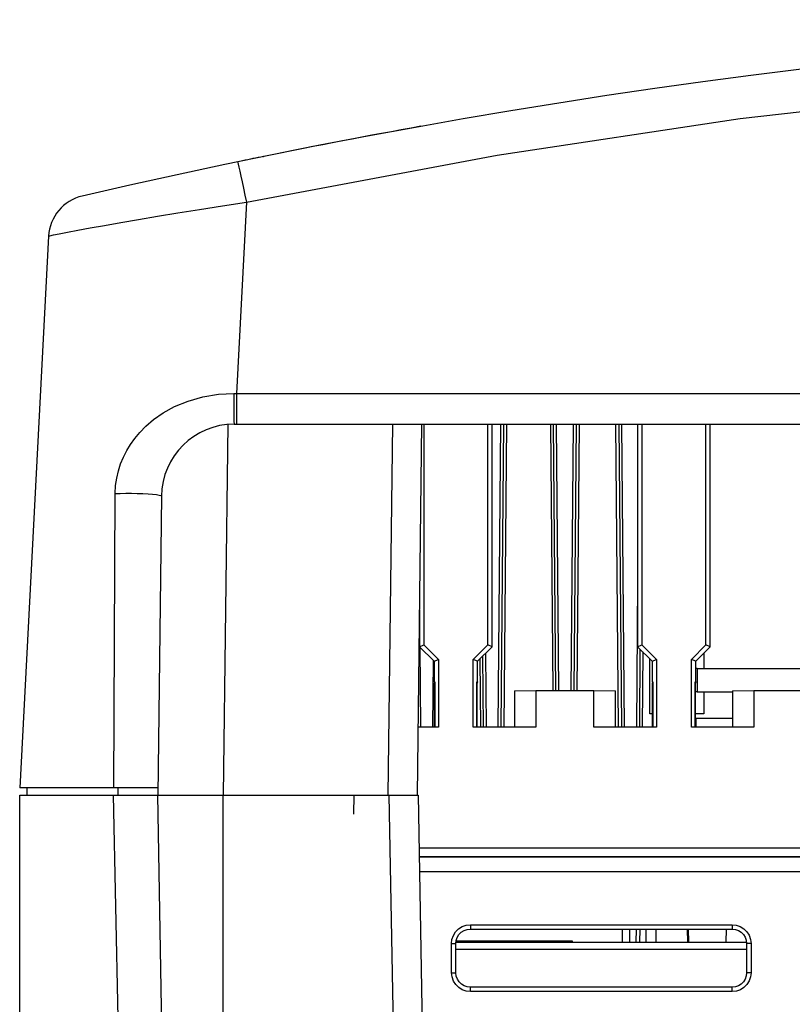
# Model space of a CAD drawing. Extents: x 0 to 420, y 0 to 297.
# Tile 9 of 86: x 59 to 72, y 90 to 107. Entities that reach past the tile are written whole.
import ezdxf

# ---------------------------------------------------------------- set-up
doc = ezdxf.new("R2010")
doc.units = 0
doc.header["$LTSCALE"] = 23.1
doc.layers.add('ALL_AXIS', color=7, linetype='CONTINUOUS')
doc.layers.add('ALL_FEATURES', color=7, linetype='CONTINUOUS')

msp = doc.modelspace()

# ---------------------------------------------------------------- linework, layer by layer
at = {"layer": 'ALL_AXIS', "color": 7, "linetype": 'CONTINUOUS'}
msp.add_line((62.955, 104.649), (62.961, 104.65), dxfattribs=at)
for start, end in [(100.16278, 101.51199), (101.51497, 101.6973)]:
    msp.add_arc((86.261, -9.752), 116.75, start, end, dxfattribs=at)
at = {"layer": 'ALL_FEATURES', "color": 9, "linetype": 'CONTINUOUS'}
for p, q in [((62.251, 103.799), (62.659, 103.861)), ((62.659, 103.861), (62.487, 100.575)), ((62.442, 100.575), (62.487, 100.575)), ((62.487, 100.575), (62.487, 100.048)), ((62.487, 100.575), (110.036, 100.575)), ((62.339, 100.041), (62.261, 93.673)), ((65.099, 93.673), (65.177, 100.048)), ((67.091, 94.848), (67.136, 100.048)), ((67.886, 100.048), (67.926, 95.473)), ((67.986, 100.048), (68.026, 95.473)), ((68.246, 95.473), (68.286, 100.048)), ((68.346, 95.473), (68.386, 100.048)), ((69.057, 94.848), (69.011, 100.048)), ((69.111, 100.048), (69.157, 94.848)), ((60.378, 93.798), (60.404, 98.856)), ((69.387, 97.34), (69.366, 94.848)), ((65.657, 94.848), (65.645, 96.218)), ((69.477, 96.135), (69.466, 94.848)), ((65.866, 94.849), (65.876, 95.987)), ((66.671, 96.011), (66.682, 94.848)), ((70.411, 95.848), (70.411, 95.448)), ((60.453, 93.673), (60.455, 93.798)), ((60.454, 89.848), (60.375, 93.673)), ((62.261, 86.346), (62.261, 93.673)), ((64.506, 93.348), (64.511, 93.673)), ((65.111, 93.673), (65.239, 86.346)), ((65.627, 92.771), (106.902, 92.771)), ((65.63, 92.621), (106.9, 92.621)), ((106.9, 92.606), (65.63, 92.606)), ((106.895, 92.356), (65.634, 92.356)), ((66.511, 91.448), (66.511, 91.373)), ((66.511, 91.448), (71.011, 91.448)), ((69.248, 91.373), (69.244, 91.148)), ((69.425, 91.373), (69.42, 91.148)), ((69.526, 91.373), (69.528, 91.148)), ((69.697, 91.373), (69.699, 91.148)), ((70.24, 91.373), (70.244, 91.148)), ((71.011, 91.448), (71.011, 91.373)), ((66.186, 90.623), (66.186, 91.123)), ((66.186, 91.123), (66.261, 91.123)), ((66.261, 91.026), (71.261, 91.026)), ((68.011, 91.173), (68.011, 91.148)), ((71.336, 91.123), (71.261, 91.123)), ((71.336, 91.123), (71.336, 90.623)), ((66.186, 90.623), (66.261, 90.623)), ((71.336, 90.623), (71.261, 90.623)), ((66.511, 90.298), (66.511, 90.373)), ((71.011, 90.298), (71.011, 90.373)), ((71.011, 90.298), (66.511, 90.298))]:
    msp.add_line(p, q, dxfattribs=at)
at = {"layer": 'ALL_FEATURES', "color": 7, "linetype": 'CONTINUOUS'}
for p, q in [((59.258, 103.278), (58.761, 93.798)), ((62.449, 100.048), (110.073, 100.048)), ((65.599, 93.673), (65.677, 100.048)), ((65.711, 100.048), (65.711, 96.255)), ((66.811, 96.255), (66.811, 100.048)), ((66.885, 96.225), (66.885, 100.048)), ((66.991, 94.848), (67.036, 100.048)), ((67.041, 94.848), (67.086, 100.048)), ((67.936, 100.048), (67.976, 95.473)), ((68.296, 95.473), (68.336, 100.048)), ((69.061, 100.048), (69.107, 94.848)), ((69.387, 100.048), (69.387, 96.225)), ((69.461, 100.048), (69.461, 96.255)), ((70.561, 96.255), (70.561, 100.048)), ((70.635, 96.225), (70.635, 100.048)), ((61.199, 98.814), (61.136, 93.673)), ((65.637, 96.85), (65.637, 96.225)), ((65.637, 96.225), (65.711, 96.255)), ((65.637, 96.225), (65.887, 95.975)), ((65.711, 96.255), (65.961, 96.005)), ((66.561, 96.005), (66.811, 96.255)), ((66.635, 95.975), (66.885, 96.225)), ((66.771, 96.111), (66.782, 94.848)), ((66.885, 96.225), (66.811, 96.255)), ((69.387, 96.225), (69.461, 96.255)), ((69.387, 96.225), (69.637, 95.975)), ((69.427, 96.185), (69.416, 94.848)), ((69.461, 96.255), (69.711, 96.005)), ((70.311, 96.005), (70.561, 96.255)), ((70.385, 95.975), (70.635, 96.225)), ((70.524, 96.114), (70.524, 95.848)), ((70.635, 96.225), (70.561, 96.255)), ((65.887, 95.975), (65.961, 96.005)), ((65.887, 95.975), (65.887, 95.623)), ((65.961, 96.005), (65.961, 94.842)), ((66.561, 94.842), (66.561, 96.005)), ((66.635, 95.975), (66.561, 96.005)), ((66.635, 95.623), (66.635, 95.975)), ((66.721, 96.061), (66.732, 94.848)), ((69.599, 95.073), (69.599, 96.014)), ((69.637, 95.975), (69.711, 96.005)), ((69.637, 95.975), (69.637, 95.623)), ((69.711, 96.005), (69.711, 94.842)), ((70.311, 94.842), (70.311, 96.005)), ((70.385, 95.975), (70.311, 96.005)), ((70.385, 95.623), (70.385, 95.975)), ((65.887, 95.623), (65.898, 95.624)), ((65.887, 95.623), (65.893, 95.597)), ((65.898, 95.621), (65.893, 95.597)), ((65.893, 94.848), (65.893, 95.597)), ((65.898, 95.624), (65.898, 94.843)), ((66.624, 94.843), (66.624, 95.624)), ((66.624, 95.624), (66.635, 95.623)), ((66.625, 95.621), (66.63, 95.597)), ((66.635, 95.623), (66.63, 95.597)), ((66.63, 94.848), (66.63, 95.597)), ((69.637, 95.623), (69.648, 95.624)), ((69.637, 95.623), (69.643, 95.597)), ((69.648, 95.621), (69.643, 95.597)), ((69.643, 94.848), (69.643, 95.597)), ((69.648, 95.624), (69.648, 94.843)), ((70.374, 94.843), (70.374, 95.624)), ((70.374, 95.624), (70.385, 95.623)), ((70.375, 95.621), (70.38, 95.597)), ((70.385, 95.623), (70.38, 95.597)), ((70.38, 94.848), (70.38, 95.597)), ((67.268, 95.467), (67.636, 95.473)), ((67.268, 95.467), (67.268, 94.848)), ((67.636, 95.473), (67.636, 94.842)), ((67.636, 95.473), (68.636, 95.473)), ((68.636, 94.842), (68.636, 95.473)), ((68.636, 95.473), (69.005, 95.467)), ((69.005, 94.848), (69.005, 95.467)), ((70.411, 95.448), (71.018, 95.448)), ((70.524, 95.448), (70.524, 95.073)), ((71.018, 95.467), (71.386, 95.473)), ((71.018, 95.467), (71.018, 94.848)), ((71.386, 95.473), (71.386, 94.842)), ((71.386, 95.473), (72.386, 95.473)), ((69.643, 95.073), (69.599, 95.073)), ((70.524, 95.073), (70.38, 95.073)), ((70.386, 94.998), (70.386, 94.848)), ((70.386, 94.998), (71.018, 94.998)), ((65.613, 94.848), (65.893, 94.848)), ((65.961, 94.842), (65.613, 94.842)), ((65.898, 94.843), (65.893, 94.848)), ((65.961, 94.842), (65.898, 94.843)), ((66.624, 94.843), (66.561, 94.842)), ((67.636, 94.842), (66.561, 94.842)), ((66.624, 94.843), (66.63, 94.848)), ((66.63, 94.848), (67.268, 94.848)), ((67.636, 94.842), (67.268, 94.848)), ((69.005, 94.848), (68.636, 94.842)), ((69.711, 94.842), (68.636, 94.842)), ((69.005, 94.848), (69.643, 94.848)), ((69.648, 94.843), (69.643, 94.848)), ((69.711, 94.842), (69.648, 94.843)), ((70.374, 94.843), (70.311, 94.842)), ((71.386, 94.842), (70.311, 94.842)), ((70.374, 94.843), (70.38, 94.848)), ((70.38, 94.848), (71.018, 94.848)), ((71.386, 94.842), (71.018, 94.848)), ((61.138, 93.798), (58.761, 93.798)), ((58.884, 93.798), (58.886, 93.673)), ((58.761, 72.152), (58.761, 93.673)), ((58.761, 93.673), (65.611, 93.673)), ((61.218, 88.999), (61.136, 93.673)), ((65.611, 93.673), (65.74, 86.287)), ((66.511, 91.373), (71.011, 91.373)), ((69.123, 91.373), (69.119, 91.148)), ((69.363, 91.373), (69.357, 91.148)), ((70.257, 91.373), (70.261, 91.148)), ((70.911, 91.148), (70.915, 91.373)), ((66.261, 91.148), (71.258, 91.148)), ((66.261, 90.623), (66.261, 91.123)), ((66.267, 91.173), (68.261, 91.173)), ((68.261, 91.173), (68.261, 91.148)), ((71.261, 91.123), (71.261, 90.623)), ((71.011, 90.373), (66.511, 90.373))]:
    msp.add_line(p, q, dxfattribs=at)
at = {"layer": 'ALL_FEATURES', "color": 3, "linetype": 'CONTINUOUS'}
msp.add_line((70.411, 95.848), (73.387, 95.848), dxfattribs=at)
at = {"layer": 'ALL_FEATURES', "color": 9, "linetype": 'CONTINUOUS'}
for points in [[(62.659, 103.861), (66.971, 104.673), (71.152, 105.299), (75.361, 105.774), (79.583, 106.095), (83.814, 106.262), (88.047, 106.274), (92.282, 106.131), (96.495, 105.835), (100.836, 105.368), (105.32, 104.711), (109.863, 103.861)], [(62.506, 104.556), (62.51, 104.546), (62.518, 104.515), (62.529, 104.465), (62.545, 104.396), (62.563, 104.311), (62.585, 104.212), (62.608, 104.102), (62.633, 103.984), (62.659, 103.861)], [(59.258, 103.278), (59.28, 103.286), (59.341, 103.3), (59.443, 103.321), (59.583, 103.349), (59.761, 103.383), (59.974, 103.422), (60.221, 103.465), (60.499, 103.514), (60.804, 103.566), (61.133, 103.621), (61.481, 103.677), (61.855, 103.737), (62.251, 103.799)], [(60.404, 98.856), (60.411, 98.993), (60.43, 99.122), (60.458, 99.246), (60.497, 99.367), (60.545, 99.484), (60.602, 99.596), (60.666, 99.701), (60.739, 99.803), (60.825, 99.906), (60.931, 100.014), (61.064, 100.127), (61.227, 100.241), (61.425, 100.351), (61.656, 100.446), (61.91, 100.519), (62.177, 100.562), (62.442, 100.575)], [(62.442, 100.575), (62.442, 100.474), (62.443, 100.376), (62.443, 100.285), (62.444, 100.204), (62.445, 100.138), (62.446, 100.089), (62.448, 100.059), (62.449, 100.048)], [(60.404, 98.856), (60.491, 98.859), (60.585, 98.861), (60.684, 98.861), (60.784, 98.859), (60.88, 98.856), (60.969, 98.851), (61.047, 98.845), (61.112, 98.838), (61.16, 98.83), (61.189, 98.822), (61.199, 98.814)], [(66.186, 91.123), (66.194, 91.196), (66.218, 91.264), (66.256, 91.325), (66.307, 91.376), (66.368, 91.415), (66.438, 91.44), (66.511, 91.448)], [(71.011, 91.448), (71.083, 91.44), (71.152, 91.417), (71.213, 91.378), (71.264, 91.328), (71.303, 91.267), (71.328, 91.197), (71.336, 91.123)], [(66.511, 90.298), (66.439, 90.307), (66.371, 90.33), (66.31, 90.368), (66.258, 90.419), (66.219, 90.48), (66.195, 90.55), (66.186, 90.623)], [(71.336, 90.623), (71.328, 90.551), (71.304, 90.483), (71.266, 90.422), (71.215, 90.371), (71.154, 90.332), (71.085, 90.307), (71.011, 90.298)]]:
    msp.add_lwpolyline(points, dxfattribs=at)
at = {"layer": 'ALL_FEATURES', "color": 7, "linetype": 'CONTINUOUS'}
for points in [[(66.261, 91.123), (66.267, 91.179), (66.286, 91.231), (66.315, 91.279), (66.354, 91.318), (66.401, 91.348), (66.455, 91.367), (66.511, 91.373)], [(71.011, 91.373), (71.067, 91.367), (71.119, 91.349), (71.166, 91.32), (71.206, 91.281), (71.236, 91.234), (71.255, 91.18), (71.261, 91.123)], [(66.511, 90.373), (66.456, 90.38), (66.403, 90.398), (66.356, 90.427), (66.317, 90.466), (66.287, 90.513), (66.268, 90.567), (66.261, 90.623)], [(71.261, 90.623), (71.255, 90.568), (71.237, 90.515), (71.207, 90.468), (71.168, 90.429), (71.121, 90.399), (71.068, 90.38), (71.011, 90.373)]]:
    msp.add_lwpolyline(points, dxfattribs=at)
for centre, radius, start, end in [((86.261, -9.752), 116.75, 76.91892, 103.08108), ((60.007, 103.238), 0.75, 103.0811, 177), ((62.449, 98.798), 1.25, 90, 179.3), ((70.411, 95.298), 0.15, 90, 102.3343)]:
    msp.add_arc(centre, radius, start, end, dxfattribs=at)
at = {"layer": 'ALL_FEATURES', "color": 3, "linetype": 'CONTINUOUS'}
msp.add_arc((70.411, 95.298), 0.55, 90, 92.856, dxfattribs=at)

doc.saveas('drawing.dxf')
